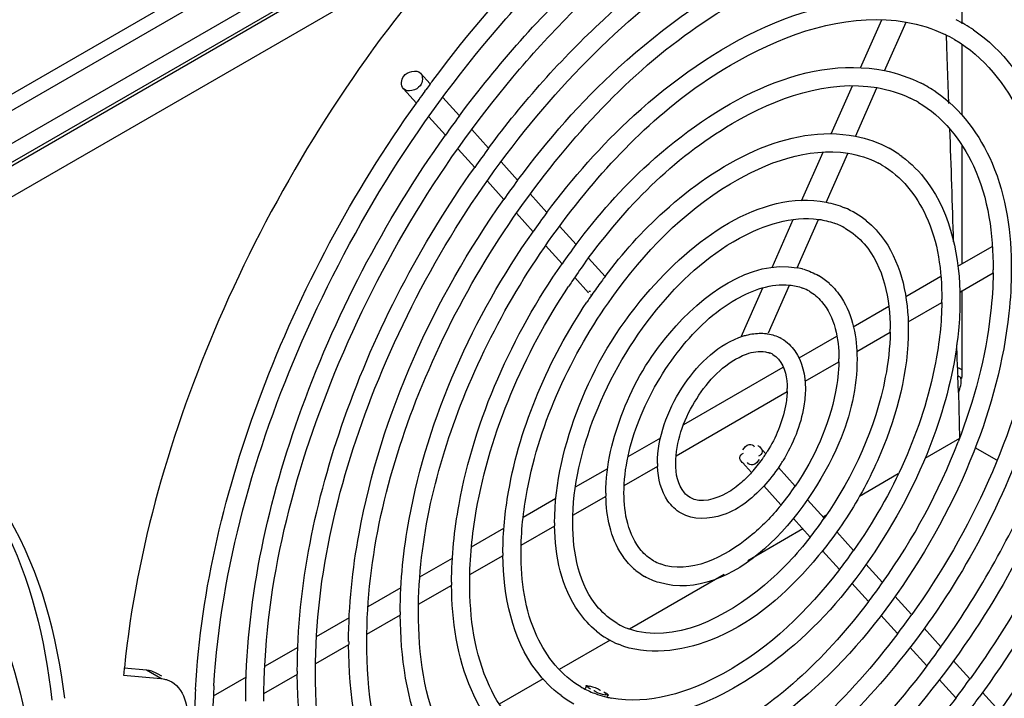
# Model space of a CAD drawing. Header units: inches. Extents: x 0 to 166, y 0 to 117.
# Tile 44 of 73: x 147.87 to 149.8, y 21.36 to 22.69. Entities that reach past the tile are written whole.
import ezdxf

# ---------------------------------------------------------------- set-up
doc = ezdxf.new("R2010")
doc.units = ezdxf.units.IN
doc.header["$LTSCALE"] = 9.105315
doc.header["$MEASUREMENT"] = 0
doc.layers.get('0').update_dxf_attribs({"linetype": 'CONTINUOUS'})

msp = doc.modelspace()

# ---------------------------------------------------------------- linework, layer by layer
at = {"color": 7, "linetype": 'CONTINUOUS'}
for p, q in [((150.1259, 23.8214), (145.9332, 21.4008)), ((150.0523, 23.811), (145.9343, 21.4335)), ((150.1629, 23.7784), (145.9311, 21.3352)), ((150.1755, 23.7423), (145.9298, 21.291)), ((145.93, 21.2978), (150.1749, 23.7486)), ((150.0584, 23.6137), (145.98, 21.259)), ((149.7139, 22.6809), (149.7139, 22.7992)), ((149.5149, 22.5948), (149.5566, 22.6889)), ((149.562, 22.5892), (149.604, 22.6842)), ((149.6836, 22.6376), (149.6828, 22.6588)), ((149.7139, 22.5024), (149.7139, 22.6409)), ((149.6844, 22.6163), (149.6836, 22.6376)), ((149.6878, 22.5252), (149.6844, 22.6163)), ((148.6747, 22.5635), (148.6556, 22.5846)), ((148.6782, 22.5685), (148.6796, 22.5703)), ((148.6477, 22.5259), (148.6221, 22.5542)), ((148.664, 22.5492), (148.6661, 22.5521)), ((149.4579, 22.466), (149.4994, 22.5598)), ((149.5052, 22.461), (149.5472, 22.556)), ((148.7314, 22.501), (148.6989, 22.5368)), ((148.7045, 22.4633), (148.6721, 22.499)), ((148.7885, 22.438), (148.7557, 22.4743)), ((148.7617, 22.4002), (148.7289, 22.4364)), ((149.4, 22.3354), (149.4421, 22.4304)), ((149.448, 22.332), (149.4904, 22.4277)), ((149.7139, 22.2121), (149.7139, 22.4428)), ((148.8453, 22.3754), (148.8129, 22.4111)), ((148.8184, 22.3377), (148.7861, 22.3733)), ((148.9026, 22.3122), (148.8697, 22.3485)), ((148.8756, 22.2746), (148.8428, 22.3107)), ((149.3423, 22.2051), (149.3836, 22.2985)), ((149.3913, 22.2039), (149.4332, 22.2986)), ((148.9594, 22.2496), (148.9269, 22.2854)), ((148.9323, 22.212), (148.9, 22.2477)), ((149.7052, 22.2071), (149.7725, 22.2459)), ((149.0162, 22.187), (148.9837, 22.2228)), ((148.984, 22.1551), (148.9568, 22.1851)), ((149.6034, 22.1483), (149.6717, 22.1878)), ((149.7088, 22.1569), (149.7739, 22.1945)), ((148.9846, 22.1585), (148.9877, 22.1588)), ((149.2822, 22.0694), (149.3245, 22.165)), ((149.3351, 22.0772), (149.3764, 22.1703)), ((149.7139, 22.0045), (149.7139, 22.1598)), ((148.9875, 22.1522), (148.9902, 22.1509)), ((149.5009, 22.0891), (149.5701, 22.1291)), ((149.6079, 22.0986), (149.6737, 22.1366)), ((149.395, 22.028), (149.4689, 22.0707)), ((149.5076, 22.0407), (149.5728, 22.0784)), ((149.7043, 22.0093), (149.703, 22.0535)), ((149.1696, 21.8979), (149.3641, 22.0102)), ((149.4066, 21.9824), (149.4725, 22.0205)), ((149.7063, 21.9607), (149.705, 21.9931)), ((149.1547, 21.837), (149.3716, 21.9622)), ((149.7063, 21.9607), (149.7084, 21.8705)), ((149.061, 21.8352), (149.125, 21.8721)), ((149.7084, 21.8705), (149.641, 21.8316)), ((149.3179, 21.8543), (149.3301, 21.8408)), ((149.7812, 21.8285), (149.7392, 21.8527)), ((148.9583, 21.7759), (149.0212, 21.8122)), ((149.0536, 21.7786), (149.1188, 21.8163)), ((149.2843, 21.8238), (149.3022, 21.8042)), ((149.3546, 21.8138), (149.3874, 21.7776)), ((149.5887, 21.8014), (149.5128, 21.7576)), ((149.326, 21.7779), (149.3597, 21.7407)), ((148.8562, 21.7169), (148.9201, 21.7538)), ((148.9534, 21.7208), (149.0179, 21.758)), ((149.4118, 21.7507), (149.4442, 21.715)), ((149.4475, 21.7199), (149.4424, 21.7169)), ((148.8524, 21.6625), (148.9176, 21.7001)), ((149.3839, 21.7141), (149.4168, 21.6778)), ((148.7553, 21.6587), (148.8185, 21.6951)), ((149.4023, 21.6938), (149.295, 21.6318)), ((149.4685, 21.6881), (149.5014, 21.6519)), ((148.7522, 21.6046), (148.8167, 21.6418)), ((149.4408, 21.6513), (149.4739, 21.6148)), ((148.6545, 21.6005), (148.7178, 21.637)), ((149.5257, 21.6251), (149.5581, 21.5893)), ((149.2485, 21.605), (149.0636, 21.4982)), ((148.6519, 21.5467), (148.7164, 21.584)), ((149.498, 21.5882), (149.5307, 21.5522)), ((148.5531, 21.542), (148.6176, 21.5792)), ((149.5824, 21.5625), (149.6149, 21.5267)), ((148.551, 21.4884), (148.6162, 21.5261)), ((149.5548, 21.5255), (149.5874, 21.4896)), ((148.4524, 21.4838), (148.5165, 21.5208)), ((149.6392, 21.4999), (149.672, 21.4637)), ((148.4508, 21.4306), (148.5153, 21.4678)), ((149.0259, 21.4765), (148.9265, 21.4191)), ((148.3513, 21.4254), (148.4163, 21.463)), ((149.6116, 21.4629), (149.6446, 21.4265)), ((149.6963, 21.4369), (149.7288, 21.4011)), ((148.0755, 21.408), (148.148, 21.4016)), ((148.1201, 21.4176), (148.0767, 21.4215)), ((148.148, 21.4016), (148.1201, 21.4176)), ((148.1505, 21.4059), (148.1417, 21.411)), ((148.3498, 21.3723), (148.4151, 21.41)), ((148.2511, 21.3676), (148.3153, 21.4047)), ((148.8951, 21.401), (148.8094, 21.3515)), ((149.6689, 21.3998), (149.7014, 21.3639)), ((148.98, 21.3873), (148.9774, 21.3814)), ((148.9847, 21.3874), (148.9874, 21.3868)), ((148.9948, 21.3778), (148.9942, 21.3784)), ((149.0066, 21.3786), (149.0072, 21.378)), ((149.0167, 21.3689), (149.0113, 21.3704)), ((149.0214, 21.369), (149.0199, 21.3655)), ((149.7531, 21.3743), (149.7859, 21.3381))]:
    msp.add_line(p, q, dxfattribs=at)
for points in [[(149.7139, 22.0045), (149.7129, 22.0051), (149.7119, 22.0057), (149.7109, 22.0062), (149.7098, 22.0068), (149.7087, 22.0073), (149.7076, 22.0078), (149.7065, 22.0083), (149.7054, 22.0088), (149.7043, 22.0093)], [(149.7131, 21.9879), (149.7123, 21.9885), (149.7114, 21.9891), (149.7105, 21.9897), (149.7096, 21.9903), (149.7087, 21.9909), (149.7077, 21.9914), (149.7068, 21.992), (149.7058, 21.9925), (149.7048, 21.993)]]:
    msp.add_lwpolyline(points, dxfattribs=at)
for centre, radius, start, end in [((149.5587, 22.4074), 0.3159, 55.9138, 63.1085), ((149.5594, 22.4085), 0.2792, 60.0149, 64.3436), ((150.643, 21.1066), 2.449, 143.4908, 143.825), ((150.6365, 21.1115), 2.4409, 143.3503, 143.4907), ((149.5116, 22.3258), 0.2684, 55.8437, 63.0016), ((150.6556, 21.0974), 2.4646, 143.9091, 144.3814), ((150.6636, 21.0917), 2.4745, 144.3812, 144.5683), ((149.5122, 22.3268), 0.2318, 60.0171, 64.471), ((150.5179, 21.1766), 2.2239, 143.4491, 144.6415), ((91.3483, 20.4171), 58.3776, 1.804115, 2.021201), ((150.3869, 21.2508), 1.991, 143.397, 144.7289), ((149.465, 22.2448), 0.2201, 53.5345, 61.251), ((149.465, 22.2453), 0.1842, 60.1144, 62.8366), ((150.2515, 21.3283), 1.7532, 143.3295, 144.8422), ((150.1137, 21.4074), 1.512, 143.2355, 144.9899), ((149.4173, 22.1622), 0.1728, 50.7871, 67.3851), ((149.4164, 22.1607), 0.1391, 59.9839, 70.0682), ((149.9784, 21.4849), 1.2742, 143.1133, 145.1955), ((149.9778, 21.4854), 1.2381, 143.8616, 144.0568), ((149.9865, 21.4792), 1.2487, 144.059, 145.988), ((149.3669, 22.0709), 0.1355, 74.1251, 79.6147), ((149.0865, 22.2005), 0.6876, 359.5125, 359.9993), ((149.9937, 21.4743), 1.2574, 145.986, 146.5472), ((149.8438, 21.5621), 1.0372, 143.5998, 145.3879), ((149.8318, 21.5709), 1.0223, 142.9294, 143.5968), ((149.3683, 22.0782), 0.1283, 47.7869, 59.7054), ((149.37, 22.0801), 0.0904, 59.901, 69.3074), ((149.8563, 21.5534), 1.0525, 145.3853, 146.3338), ((149.1195, 22.1426), 0.5544, 359.3948, 359.9989), ((149.1525, 22.0843), 0.4205, 359.2011, 359.9981), ((149.3218, 21.9972), 0.0789, 59.8853, 62.4045), ((149.3235, 22.0003), 0.0401, 60.0261, 68.8703), ((149.1848, 22.0265), 0.288, 358.8299, 359.9957), ((150.609, 22.0341), 0.9051, 181.5715, 182.6002), ((149.2168, 21.9682), 0.1551, 357.8092, 359.9841), ((148.5308, 22.3177), 1.2595, 324.6631, 338.8841), ((149.0925, 21.9926), 0.282, 322.3355, 325.7856), ((149.088, 21.9958), 0.2875, 325.7813, 327.3765), ((149.0849, 21.9977), 0.2912, 327.3749, 328.4155), ((149.2998, 21.8219), 0.1813, 179.9931, 181.8133), ((149.1019, 21.9854), 0.2702, 318.8109, 322.3453), ((149.0837, 21.9985), 0.3281, 327.2176, 328.4675), ((149.1119, 21.9767), 0.2569, 317.7964, 318.3062), ((149.1097, 21.9787), 0.2599, 318.3061, 318.793), ((148.9592, 22.0686), 0.5178, 320.6876, 325.7988), ((148.2438, 22.4834), 1.7551, 324.4729, 336.5565), ((149.3313, 21.7637), 0.3137, 179.9977, 181.0549), ((148.8254, 22.1449), 0.7537, 321.6962, 325.2069), ((149.3634, 21.7058), 0.446, 179.9988, 180.7441), ((149.3962, 21.6475), 0.5797, 179.9993, 180.5733), ((148.6906, 22.222), 0.9913, 322.2168, 324.8875), ((149.1559, 21.71), 0.0904, 239.901, 249.3074), ((149.1576, 21.7119), 0.1283, 227.7869, 239.7054), ((149.4291, 21.5897), 0.7128, 179.9995, 180.4667), ((148.5519, 22.3019), 1.2332, 322.5442, 324.6917), ((149.4614, 21.5318), 0.8453, 179.9997, 180.3938), ((148.4166, 22.3795), 1.471, 322.7615, 324.562), ((149.1095, 21.6295), 0.1391, 239.9839, 250.0682), ((149.1086, 21.6279), 0.1728, 230.7871, 247.3851), ((149.4949, 21.4736), 0.9797, 179.9997, 180.3399), ((148.2811, 22.4568), 1.7094, 322.9229, 324.4725), ((149.8812, 21.2377), 1.8137, 174.1474, 174.6099), ((149.5273, 21.4157), 1.1124, 179.9998, 180.2995), ((148.1457, 22.5344), 1.9472, 323.0415, 324.4018), ((149.6882, 21.2983), 1.4745, 176.8176, 179.3088), ((149.6719, 21.2989), 1.4227, 176.8373, 179.9725), ((149.7549, 21.295), 1.5058, 176.4848, 176.8638), ((149.0608, 21.5449), 0.1842, 240.1144, 242.8366), ((149.0622, 21.5477), 0.1874, 242.867, 251.1158), ((148.9503, 21.2944), 0.098, 68.5131, 69.8035), ((149.065, 21.5561), 0.1963, 251.1215, 256.6528), ((149.0609, 21.5453), 0.2201, 233.5345, 241.251), ((149.067, 21.5642), 0.2046, 256.636, 259.0104), ((148.1545, 22.5279), 1.9717, 322.6265, 323.8626)]:
    msp.add_arc(centre, radius, start, end, dxfattribs=at)
for points, knots in [([(148.6796, 22.5703), (148.8213, 22.7605), (149.1208, 23.0692), (149.5381, 23.2448), (149.7258, 23.2444)], [0, 0, 0, 0, 0.558271, 1, 1, 1, 1]), ([(148.2519, 21.3873), (148.2662, 21.6189), (148.4002, 22.0917), (148.721, 22.6042), (149.0596, 22.9353), (149.3806, 23.1525), (149.6678, 23.2306), (149.832, 23.1989)], [0, 0, 0, 0, 0.266886, 0.552351, 0.686576, 0.807617, 1, 1, 1, 1]), ([(148.7314, 22.501), (148.8064, 22.6022), (148.9677, 22.7843), (149.2987, 23.0409), (149.6125, 23.1408), (149.79, 23.1039)], [0, 0, 0, 0, 0.298619, 0.570246, 1, 1, 1, 1]), ([(148.3494, 21.3574), (148.3494, 21.5692), (148.4576, 22.0119), (148.7433, 22.4943), (149.0542, 22.8117), (149.3517, 23.0216), (149.6213, 23.1001), (149.7753, 23.0707)], [0, 0, 0, 0, 0.261629, 0.547914, 0.683737, 0.806366, 1, 1, 1, 1]), ([(148.7885, 22.438), (148.8554, 22.5281), (148.9993, 22.6901), (149.2946, 22.9187), (149.5744, 23.0076), (149.7328, 22.9749)], [0, 0, 0, 0, 0.298385, 0.569853, 1, 1, 1, 1]), ([(148.4503, 21.4157), (148.4503, 21.6041), (148.5465, 21.9979), (148.8005, 22.4272), (149.077, 22.7099), (149.3415, 22.897), (149.5811, 22.9674), (149.7181, 22.9417)], [0, 0, 0, 0, 0.261582, 0.547909, 0.683778, 0.806453, 1, 1, 1, 1]), ([(148.8453, 22.3754), (148.9042, 22.4544), (149.1127, 22.6941), (149.4535, 22.8924), (149.676, 22.8468)], [0, 0, 0, 0, 0.302603, 1, 1, 1, 1]), ([(148.5506, 21.4736), (148.5506, 21.6387), (148.6343, 21.9844), (148.8988, 22.4264), (149.2445, 22.7467), (149.5411, 22.8356), (149.6613, 22.8135)], [0, 0, 0, 0, 0.261832, 0.54855, 0.806326, 1, 1, 1, 1]), ([(149.7707, 22.7737), (149.8372, 22.7351), (149.9526, 22.5893), (149.9753, 22.4125), (149.9753, 22.3166)], [0, 0, 0, 0, 0.444871, 1, 1, 1, 1]), ([(148.9025, 22.3124), (148.9532, 22.3803), (149.1333, 22.5867), (149.4269, 22.7567), (149.6188, 22.7177)], [0, 0, 0, 0, 0.302185, 1, 1, 1, 1]), ([(148.6485, 22.7434), (148.4918, 22.5492), (148.2389, 22.1293), (148.1009, 21.6562), (148.077, 21.4226)], [0, 0, 0, 0, 0.515217, 1, 1, 1, 1]), ([(148.6515, 21.5318), (148.6515, 21.6736), (148.7233, 21.9704), (148.9502, 22.3502), (149.2467, 22.6256), (149.5009, 22.7028), (149.6042, 22.6844)], [0, 0, 0, 0, 0.261748, 0.54853, 0.806465, 1, 1, 1, 1]), ([(149.7357, 22.669), (149.7935, 22.6299), (149.8896, 22.4979), (149.9098, 22.3418), (149.9098, 22.2583)], [0, 0, 0, 0, 0.455069, 1, 1, 1, 1]), ([(149.6989, 22.6503), (149.7559, 22.6174), (149.8549, 22.4924), (149.8743, 22.3407), (149.8743, 22.2583)], [0, 0, 0, 0, 0.444095, 1, 1, 1, 1]), ([(148.9593, 22.2497), (149.002, 22.3067), (149.1537, 22.4799), (149.4005, 22.622), (149.5621, 22.5896)], [0, 0, 0, 0, 0.301623, 1, 1, 1, 1]), ([(148.978, 22.2155), (149.0554, 22.3215), (149.2151, 22.4886), (149.4515, 22.5726), (149.5474, 22.5563)], [0, 0, 0, 0, 0.57442, 1, 1, 1, 1]), ([(149.6623, 22.5479), (149.7112, 22.5147), (149.7924, 22.403), (149.8096, 22.271), (149.8096, 22.2004)], [0, 0, 0, 0, 0.455876, 1, 1, 1, 1]), ([(148.216, 21.3801), (148.227, 21.5776), (148.3262, 21.9849), (148.5232, 22.3516), (148.6474, 22.5262)], [0, 0, 0, 0, 0.479958, 1, 1, 1, 1]), ([(149.628, 22.5276), (149.6755, 22.5002), (149.758, 22.3958), (149.7741, 22.2693), (149.7741, 22.2004)], [0, 0, 0, 0, 0.443057, 1, 1, 1, 1]), ([(149.016, 22.1871), (149.0507, 22.233), (149.1742, 22.3732), (149.3742, 22.4874), (149.5053, 22.4614)], [0, 0, 0, 0, 0.30081, 1, 1, 1, 1]), ([(148.314, 21.3574), (148.314, 21.5456), (148.3983, 21.9406), (148.5843, 22.2946), (148.7042, 22.4636)], [0, 0, 0, 0, 0.475945, 1, 1, 1, 1]), ([(149.03, 22.1464), (149.0924, 22.2332), (149.2212, 22.3699), (149.4126, 22.4404), (149.4906, 22.4281)], [0, 0, 0, 0, 0.575106, 1, 1, 1, 1]), ([(150.1764, 22.4269), (150.1755, 22.2414), (150.0903, 21.8521), (149.9051, 21.5036), (149.7858, 21.3374)], [0, 0, 0, 0, 0.475483, 1, 1, 1, 1]), ([(149.5958, 22.4218), (149.6144, 22.4081), (149.6876, 22.3334), (149.7093, 22.2222), (149.7093, 22.1426)], [0, 0, 0, 0, 0.225048, 1, 1, 1, 1]), ([(148.4149, 21.4157), (148.4149, 21.5832), (148.4897, 21.9348), (148.6549, 22.25), (148.7614, 22.4005)], [0, 0, 0, 0, 0.475968, 1, 1, 1, 1]), ([(149.5568, 22.405), (149.5948, 22.3832), (149.661, 22.2995), (149.6739, 22.198), (149.6739, 22.1426)], [0, 0, 0, 0, 0.441458, 1, 1, 1, 1]), ([(150.0755, 22.3686), (150.0746, 22.2039), (149.9989, 21.8582), (149.8348, 21.5486), (149.729, 21.4009)], [0, 0, 0, 0, 0.47544, 1, 1, 1, 1]), ([(150.1109, 22.3744), (150.1109, 22.2021), (150.0319, 21.8407), (149.8586, 21.5181), (149.7468, 21.3651)], [0, 0, 0, 0, 0.476318, 1, 1, 1, 1]), ([(148.9174, 21.7058), (148.9174, 21.7836), (148.9584, 21.9472), (149.1017, 22.1949), (149.3185, 22.3574), (149.4481, 22.3324)], [0, 0, 0, 0, 0.264266, 0.551489, 1, 1, 1, 1]), ([(148.5151, 21.4736), (148.5151, 21.5442), (148.5479, 21.8518), (148.6815, 22.1439), (148.8182, 22.3379)], [0, 0, 0, 0, 0.229469, 1, 1, 1, 1]), ([(150.0107, 22.3166), (150.0107, 22.1435), (149.9216, 21.7829), (149.6861, 21.3918), (149.4302, 21.1378), (149.1844, 20.971), (148.9597, 20.9159), (148.8344, 20.9469)], [0, 0, 0, 0, 0.262274, 0.547639, 0.682591, 0.80445, 1, 1, 1, 1]), ([(148.9528, 21.7058), (148.9528, 21.7777), (148.989, 21.9285), (149.1034, 22.1225), (149.2531, 22.2637), (149.3808, 22.3063), (149.4334, 22.2989)], [0, 0, 0, 0, 0.261059, 0.548155, 0.807171, 1, 1, 1, 1]), ([(149.5263, 22.2962), (149.5399, 22.2851), (149.5927, 22.2271), (149.6084, 22.1441), (149.6084, 22.0843)], [0, 0, 0, 0, 0.226294, 1, 1, 1, 1]), ([(148.616, 21.5318), (148.616, 21.5926), (148.644, 21.8568), (148.7584, 22.1079), (148.8753, 22.2748)], [0, 0, 0, 0, 0.229548, 1, 1, 1, 1]), ([(149.486, 22.2811), (149.4996, 22.2732), (149.5572, 22.2244), (149.573, 22.1424), (149.573, 22.0843)], [0, 0, 0, 0, 0.213602, 1, 1, 1, 1]), ([(149.9098, 22.2583), (149.9098, 22.1087), (149.8326, 21.7969), (149.6288, 21.4588), (149.4075, 21.2395), (149.1946, 21.0956), (148.9999, 21.0487), (148.8916, 21.0759)], [0, 0, 0, 0, 0.262311, 0.547579, 0.682452, 0.804248, 1, 1, 1, 1]), ([(149.8743, 22.2525), (149.8739, 22.1932), (149.8446, 21.9346), (149.731, 21.6894), (149.6151, 21.5265)], [0, 0, 0, 0, 0.22863, 1, 1, 1, 1]), ([(149.0176, 21.7637), (149.0176, 21.8183), (149.0462, 21.9329), (149.1471, 22.1075), (149.2996, 22.2211), (149.3914, 22.2042)], [0, 0, 0, 0, 0.263568, 0.549504, 1, 1, 1, 1]), ([(148.7163, 21.5897), (148.7163, 21.6406), (148.7395, 21.8618), (148.8347, 22.0721), (148.9321, 22.2122)], [0, 0, 0, 0, 0.229664, 1, 1, 1, 1]), ([(149.8096, 22.2004), (149.8096, 22.1721), (149.8024, 22.0505), (149.7702, 21.9311), (149.7362, 21.8443)], [0, 0, 0, 0, 0.233045, 1, 1, 1, 1]), ([(149.7741, 22.1946), (149.7739, 22.1684), (149.7665, 22.0555), (149.7369, 21.9448), (149.7058, 21.8639)], [0, 0, 0, 0, 0.232275, 1, 1, 1, 1]), ([(148.7517, 21.5897), (148.7517, 21.6363), (148.7724, 21.8408), (148.8575, 22.0356), (148.9446, 22.1674)], [0, 0, 0, 0, 0.227968, 1, 1, 1, 1]), ([(149.053, 21.7637), (149.053, 21.8123), (149.0774, 21.9145), (149.1544, 22.0466), (149.2551, 22.1433), (149.3408, 22.1742), (149.3765, 22.1706)], [0, 0, 0, 0, 0.260274, 0.547532, 0.807572, 1, 1, 1, 1]), ([(149.4153, 22.1583), (149.4242, 22.1531), (149.4625, 22.1203), (149.4728, 22.0654), (149.4728, 22.0265)], [0, 0, 0, 0, 0.209641, 1, 1, 1, 1]), ([(149.4545, 22.1732), (149.4634, 22.1651), (149.4978, 22.1238), (149.5082, 22.0674), (149.5082, 22.0265)], [0, 0, 0, 0, 0.228343, 1, 1, 1, 1]), ([(148.8519, 21.6475), (148.8519, 21.6881), (148.8713, 21.866), (148.9498, 22.0347), (149.03, 22.1464)], [0, 0, 0, 0, 0.227848, 1, 1, 1, 1]), ([(149.7093, 22.1426), (149.7093, 22.1222), (149.7048, 22.035), (149.6841, 21.9491), (149.662, 21.8861)], [0, 0, 0, 0, 0.234321, 1, 1, 1, 1]), ([(148.8165, 21.6475), (148.8165, 21.6874), (148.834, 21.8606), (148.9063, 22.0257), (148.9803, 22.1368)], [0, 0, 0, 0, 0.22981, 1, 1, 1, 1]), ([(149.6739, 22.1367), (149.6735, 22.0972), (149.6536, 21.9246), (149.5783, 21.761), (149.5015, 21.6518)], [0, 0, 0, 0, 0.228487, 1, 1, 1, 1]), ([(149.6084, 22.0843), (149.6084, 22.0018), (149.5756, 21.874), (149.4957, 21.7213), (149.3935, 21.5874), (149.2512, 21.4662), (149.0976, 21.4453), (149.0421, 21.4684)], [0, 0, 0, 0, 0.265843, 0.41085, 0.553933, 0.806517, 1, 1, 1, 1]), ([(149.1185, 21.8219), (149.1185, 21.8735), (149.1554, 21.9729), (149.231, 22.05), (149.2772, 22.0678)], [0, 0, 0, 0, 0.510154, 1, 1, 1, 1]), ([(149.2772, 22.0678), (149.2797, 22.0688), (149.2847, 22.0706), (149.2897, 22.072), (149.2922, 22.0727)], [0, 0, 0, 0, 0.505284, 1, 1, 1, 1]), ([(149.3208, 22.0763), (149.3231, 22.0763), (149.3276, 22.0761), (149.332, 22.0755), (149.3342, 22.0751)], [0, 0, 0, 0, 0.503112, 1, 1, 1, 1]), ([(149.573, 22.0785), (149.5725, 22.0489), (149.5575, 21.9196), (149.5014, 21.797), (149.4443, 21.7149)], [0, 0, 0, 0, 0.228354, 1, 1, 1, 1]), ([(149.2777, 22.0292), (149.2824, 22.0316), (149.2985, 22.0389), (149.3171, 22.0422), (149.3294, 22.04)], [0, 0, 0, 0, 0.296225, 1, 1, 1, 1]), ([(149.5082, 22.0265), (149.5082, 21.9703), (149.4656, 21.7779), (149.2643, 21.5483), (149.1218, 21.5889)], [0, 0, 0, 0, 0.275028, 1, 1, 1, 1]), ([(149.154, 21.8219), (149.154, 21.8637), (149.1835, 21.9451), (149.2412, 22.0104), (149.2777, 22.0292)], [0, 0, 0, 0, 0.504126, 1, 1, 1, 1]), ([(149.3294, 22.04), (149.3309, 22.0397), (149.3338, 22.0391), (149.3366, 22.0382), (149.338, 22.0377)], [0, 0, 0, 0, 0.508866, 1, 1, 1, 1]), ([(149.3436, 22.035), (149.3478, 22.0325), (149.367, 22.0158), (149.3719, 21.9881), (149.3719, 21.9682)], [0, 0, 0, 0, 0.198573, 1, 1, 1, 1]), ([(149.4727, 22.0206), (149.4723, 22.0009), (149.462, 21.9146), (149.425, 21.8327), (149.3875, 21.7775)], [0, 0, 0, 0, 0.22813, 1, 1, 1, 1]), ([(149.4073, 21.9682), (149.4073, 21.9567), (149.4027, 21.9071), (149.3833, 21.8595), (149.3633, 21.8269)], [0, 0, 0, 0, 0.231865, 1, 1, 1, 1]), ([(149.3717, 21.9623), (149.3714, 21.9529), (149.3663, 21.9117), (149.3497, 21.8724), (149.333, 21.8452)], [0, 0, 0, 0, 0.22778, 1, 1, 1, 1]), ([(147.9606, 21.3629), (147.9457, 21.4852), (147.8862, 21.7124), (147.7231, 21.8901), (147.6321, 21.9427)], [0, 0, 0, 0, 0.539466, 1, 1, 1, 1]), ([(147.6419, 21.9349), (147.7254, 21.8772), (147.8703, 21.697), (147.9225, 21.4774), (147.9351, 21.3591)], [0, 0, 0, 0, 0.460425, 1, 1, 1, 1]), ([(149.662, 21.8861), (149.6328, 21.8027), (149.5513, 21.6448), (149.3605, 21.4169), (149.1302, 21.2988), (149.0052, 21.3323)], [0, 0, 0, 0, 0.291368, 0.573255, 1, 1, 1, 1]), ([(149.2851, 21.8483), (149.2883, 21.8526), (149.2937, 21.8616), (149.3067, 21.858), (149.3076, 21.8543)], [0, 0, 0, 0, 0.589393, 1, 1, 1, 1]), ([(149.3143, 21.8571), (149.315, 21.8567), (149.3163, 21.8558), (149.3175, 21.8548), (149.3181, 21.8542)], [0, 0, 0, 0, 0.481133, 1, 1, 1, 1]), ([(149.3181, 21.8542), (149.3206, 21.8518), (149.3261, 21.8445), (149.3192, 21.8374), (149.3157, 21.8359)], [0, 0, 0, 0, 0.47577, 1, 1, 1, 1]), ([(149.7362, 21.8443), (149.6979, 21.7466), (149.5968, 21.5632), (149.3656, 21.2993), (149.0957, 21.1661), (148.9484, 21.2041)], [0, 0, 0, 0, 0.293472, 0.574413, 1, 1, 1, 1]), ([(149.2841, 21.8239), (149.2816, 21.8263), (149.2761, 21.8336), (149.283, 21.8407), (149.2866, 21.8422)], [0, 0, 0, 0, 0.47577, 1, 1, 1, 1]), ([(149.1823, 21.7551), (149.178, 21.7576), (149.1588, 21.7743), (149.154, 21.802), (149.154, 21.8219)], [0, 0, 0, 0, 0.198573, 1, 1, 1, 1]), ([(149.2879, 21.821), (149.2873, 21.8213), (149.2859, 21.8222), (149.2847, 21.8233), (149.2841, 21.8239)], [0, 0, 0, 0, 0.481133, 1, 1, 1, 1]), ([(149.3171, 21.8298), (149.3139, 21.8255), (149.3085, 21.8165), (149.2955, 21.8201), (149.2946, 21.8238)], [0, 0, 0, 0, 0.589393, 1, 1, 1, 1]), ([(147.5949, 21.7823), (147.6758, 21.7351), (147.8205, 21.5799), (147.8772, 21.3807), (147.8923, 21.2739)], [0, 0, 0, 0, 0.464716, 1, 1, 1, 1]), ([(149.3303, 21.7823), (149.3073, 21.7565), (149.2591, 21.7142), (149.1881, 21.711), (149.1644, 21.7247)], [0, 0, 0, 0, 0.558644, 1, 1, 1, 1]), ([(149.2828, 21.7849), (149.2737, 21.777), (149.2461, 21.7559), (149.203, 21.7432), (149.1823, 21.7551)], [0, 0, 0, 0, 0.33397, 1, 1, 1, 1]), ([(149.0714, 21.6169), (149.0627, 21.6248), (149.0294, 21.6644), (149.0184, 21.7185), (149.0177, 21.7579)], [0, 0, 0, 0, 0.229191, 1, 1, 1, 1]), ([(149.1105, 21.6318), (149.1016, 21.637), (149.0633, 21.6699), (149.053, 21.7247), (149.053, 21.7637)], [0, 0, 0, 0, 0.209641, 1, 1, 1, 1]), ([(149.3598, 21.7405), (149.3416, 21.7183), (149.2818, 21.6554), (149.181, 21.6039), (149.1239, 21.6255)], [0, 0, 0, 0, 0.320528, 1, 1, 1, 1]), ([(148.9995, 21.494), (148.9862, 21.5048), (148.9346, 21.5612), (148.9182, 21.6417), (148.9174, 21.7)], [0, 0, 0, 0, 0.226935, 1, 1, 1, 1]), ([(149.0399, 21.509), (149.0262, 21.5169), (148.9686, 21.5657), (148.9528, 21.6478), (148.9528, 21.7058)], [0, 0, 0, 0, 0.213602, 1, 1, 1, 1]), ([(149.4168, 21.6778), (149.3901, 21.6439), (149.3012, 21.5471), (149.1494, 21.467), (149.062, 21.4987)], [0, 0, 0, 0, 0.317056, 1, 1, 1, 1]), ([(148.9301, 21.3683), (148.9118, 21.3818), (148.8397, 21.4549), (148.8173, 21.5636), (148.8165, 21.6417)], [0, 0, 0, 0, 0.225562, 1, 1, 1, 1]), ([(148.969, 21.3851), (148.931, 21.4069), (148.8648, 21.4907), (148.8519, 21.5922), (148.8519, 21.6475)], [0, 0, 0, 0, 0.441458, 1, 1, 1, 1]), ([(149.474, 21.6146), (149.4118, 21.5344), (149.2854, 21.4085), (149.1014, 21.3491), (149.028, 21.3634)], [0, 0, 0, 0, 0.575824, 1, 1, 1, 1]), ([(148.8635, 21.2423), (148.8153, 21.275), (148.7348, 21.3846), (148.7168, 21.5145), (148.7163, 21.5839)], [0, 0, 0, 0, 0.45658, 1, 1, 1, 1]), ([(148.8978, 21.2626), (148.8504, 21.2899), (148.7678, 21.3943), (148.7517, 21.5208), (148.7517, 21.5897)], [0, 0, 0, 0, 0.443057, 1, 1, 1, 1]), ([(149.5309, 21.552), (149.4522, 21.4492), (149.2921, 21.2882), (149.0553, 21.2154), (148.9629, 21.237)], [0, 0, 0, 0, 0.577069, 1, 1, 1, 1]), ([(148.7901, 21.1211), (148.733, 21.1598), (148.6377, 21.2897), (148.6166, 21.4437), (148.6161, 21.526)], [0, 0, 0, 0, 0.455669, 1, 1, 1, 1]), ([(148.8269, 21.1398), (148.7699, 21.1727), (148.6709, 21.2978), (148.6515, 21.4494), (148.6515, 21.5318)], [0, 0, 0, 0, 0.444095, 1, 1, 1, 1]), ([(149.5877, 21.4893), (149.4937, 21.3657), (149.302, 21.1715), (149.0174, 21.0832), (148.9062, 21.1089)], [0, 0, 0, 0, 0.576263, 1, 1, 1, 1]), ([(148.7263, 20.9925), (148.6575, 21.0358), (148.5408, 21.1876), (148.5157, 21.3701), (148.5151, 21.4677)], [0, 0, 0, 0, 0.454396, 1, 1, 1, 1]), ([(148.7551, 21.0165), (148.6886, 21.055), (148.5732, 21.2008), (148.5506, 21.3776), (148.5506, 21.4736)], [0, 0, 0, 0, 0.444871, 1, 1, 1, 1]), ([(149.6449, 21.4262), (149.5871, 21.3498), (149.4636, 21.2129), (149.2141, 21.023), (148.9793, 20.95), (148.849, 20.9798)], [0, 0, 0, 0, 0.303147, 0.576946, 1, 1, 1, 1]), ([(148.1305, 21.4157), (148.1289, 21.4162), (148.1254, 21.417), (148.1219, 21.4175), (148.1201, 21.4176)], [0, 0, 0, 0, 0.495157, 1, 1, 1, 1]), ([(148.1419, 21.4109), (148.1401, 21.4119), (148.1364, 21.4137), (148.1325, 21.4151), (148.1305, 21.4157)], [0, 0, 0, 0, 0.497799, 1, 1, 1, 1]), ([(148.6542, 20.8705), (148.5761, 20.9194), (148.4437, 21.0918), (148.4155, 21.299), (148.4149, 21.4099)], [0, 0, 0, 0, 0.453866, 1, 1, 1, 1]), ([(148.6842, 20.8938), (148.6082, 20.9378), (148.4763, 21.1043), (148.4503, 21.3063), (148.4503, 21.4157)], [0, 0, 0, 0, 0.445424, 1, 1, 1, 1]), ([(148.148, 21.4016), (148.1496, 21.4014), (148.1528, 21.401), (148.1559, 21.4003), (148.1575, 21.3999)], [0, 0, 0, 0, 0.504549, 1, 1, 1, 1]), ([(148.1575, 21.3999), (148.1596, 21.3993), (148.1638, 21.3979), (148.1678, 21.3959), (148.1697, 21.3948)], [0, 0, 0, 0, 0.502652, 1, 1, 1, 1]), ([(148.1697, 21.3948), (148.1832, 21.387), (148.1961, 21.3655), (148.1993, 21.3438), (148.1998, 21.3375)], [0, 0, 0, 0, 0.710999, 1, 1, 1, 1]), ([(148.9875, 21.381), (148.9852, 21.3824), (148.9836, 21.3826), (148.9784, 21.3877), (148.9793, 21.3877)], [0, 0, 0, 0, 0.74385, 1, 1, 1, 1]), ([(148.9793, 21.3877), (148.9799, 21.3877), (148.9815, 21.3873), (148.9831, 21.3868), (148.9841, 21.3864)], [0, 0, 0, 0, 0.343346, 1, 1, 1, 1]), ([(148.9874, 21.3868), (148.9888, 21.3864), (148.992, 21.3854), (148.995, 21.3844), (148.9966, 21.3838)], [0, 0, 0, 0, 0.471999, 1, 1, 1, 1]), ([(148.9966, 21.3838), (148.9986, 21.383), (149.0021, 21.3815), (149.0054, 21.3797), (149.0066, 21.3786)], [0, 0, 0, 0, 0.564839, 1, 1, 1, 1]), ([(149.0139, 21.3753), (149.0162, 21.374), (149.0179, 21.3738), (149.0231, 21.3686), (149.0222, 21.3686)], [0, 0, 0, 0, 0.74385, 1, 1, 1, 1]), ([(149.0222, 21.3686), (149.0214, 21.3686), (149.019, 21.3694), (149.0168, 21.3702), (149.0153, 21.3708)], [0, 0, 0, 0, 0.32595, 1, 1, 1, 1]), ([(149.7016, 21.3636), (149.6358, 21.2762), (149.495, 21.1194), (149.21, 20.9017), (148.9415, 20.8178), (148.7922, 20.8517)], [0, 0, 0, 0, 0.302828, 0.576519, 1, 1, 1, 1])]:
    msp.add_open_spline(points, degree=3, knots=knots, dxfattribs=at)
for points in [[(149.6042, 22.6844), (149.6304, 22.6798), (149.6562, 22.6717), (149.6802, 22.6602)], [(148.6228, 22.5786), (148.6294, 22.5876), (148.6481, 22.5928), (148.6556, 22.5846)], [(148.6556, 22.5846), (148.6611, 22.5786), (148.6597, 22.5667), (148.6549, 22.5601)], [(149.5621, 22.5896), (149.5867, 22.5846), (149.611, 22.5764), (149.6334, 22.5649)], [(148.6221, 22.5542), (148.6166, 22.5602), (148.618, 22.572), (148.6228, 22.5786)], [(148.6549, 22.5601), (148.6483, 22.5511), (148.6296, 22.546), (148.6221, 22.5542)], [(149.5474, 22.5563), (149.5697, 22.5525), (149.5917, 22.5457), (149.6121, 22.536)], [(149.5053, 22.4614), (149.5281, 22.4569), (149.5505, 22.4489), (149.5708, 22.4378)], [(149.4906, 22.4281), (149.5108, 22.4249), (149.5309, 22.4186), (149.5491, 22.4092)], [(149.4481, 22.3324), (149.4603, 22.33), (149.4723, 22.3265), (149.4837, 22.3217)], [(149.4334, 22.2989), (149.4437, 22.2975), (149.454, 22.295), (149.4638, 22.2915)], [(149.404, 22.2013), (149.4141, 22.1984), (149.4239, 22.1942), (149.433, 22.189)], [(149.3765, 22.1706), (149.3852, 22.1697), (149.3938, 22.1677), (149.4019, 22.1647)], [(149.2922, 22.0727), (149.3015, 22.0751), (149.3112, 22.0764), (149.3208, 22.0763)], [(149.3342, 22.0751), (149.3426, 22.0738), (149.3508, 22.0711), (149.3584, 22.0672)], [(149.3614, 22.0655), (149.3714, 22.0596), (149.3803, 22.0513), (149.387, 22.0418)], [(149.387, 22.0418), (149.4017, 22.021), (149.4073, 21.9937), (149.4073, 21.9682)], [(149.7131, 21.9879), (149.7137, 21.9934), (149.7139, 21.999), (149.7139, 22.0045)], [(149.7063, 21.9607), (149.7102, 21.9693), (149.7127, 21.9793), (149.7112, 21.9886)], [(149.1388, 21.7483), (149.1252, 21.7676), (149.1194, 21.7926), (149.1186, 21.8162)], [(149.3595, 21.8209), (149.3508, 21.8073), (149.341, 21.7943), (149.3303, 21.7823)], [(149.3022, 21.8041), (149.2961, 21.7973), (149.2896, 21.7909), (149.2828, 21.7849)], [(149.1644, 21.7247), (149.1544, 21.7305), (149.1455, 21.7388), (149.1388, 21.7483)], [(149.1218, 21.5889), (149.1117, 21.5918), (149.1019, 21.5959), (149.0928, 21.6012)], [(149.0113, 21.3704), (149.0055, 21.3722), (148.9992, 21.3737), (148.9948, 21.3778)]]:
    msp.add_open_spline(points, degree=3, dxfattribs=at)

doc.saveas('drawing.dxf')
